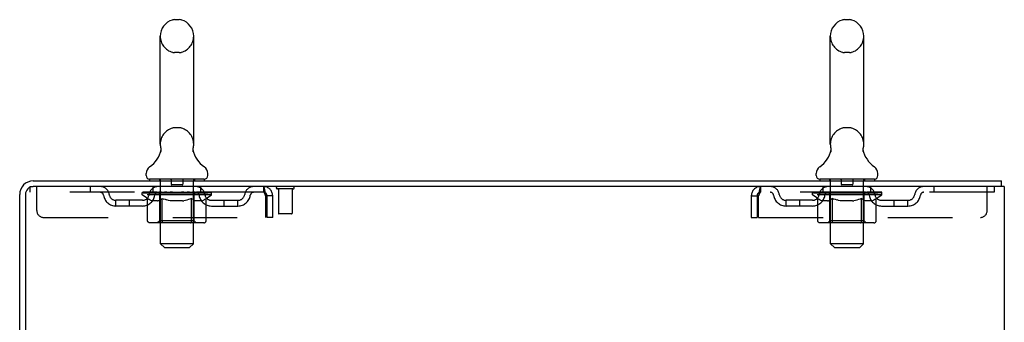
# Model space of a CAD drawing. Header units: inches. Extents: x 0 to 215, y 0 to 139.
# Tile 102 of 103: x 125.66 to 143.66, y 92.42 to 97.95. Entities that reach past the tile are written whole.
import ezdxf

# ---------------------------------------------------------------- set-up
doc = ezdxf.new("R2010")
doc.units = ezdxf.units.IN
doc.header["$LTSCALE"] = 11.804375
doc.header["$MEASUREMENT"] = 0
doc.linetypes.add('HIDDEN', pattern=[0.2, 0.1, -0.1])
doc.layers.get('0').update_dxf_attribs({"linetype": 'CONTINUOUS'})
doc.layers.add('DEFAULT_2', color=8, linetype='HIDDEN')

msp = doc.modelspace()

# ---------------------------------------------------------------- linework, layer by layer
at = {"color": 7, "linetype": 'Continuous'}
for p, q in [((128.575, 97.946), (128.488, 97.946)), ((140.825, 97.946), (140.738, 97.946)), ((128.226, 95.671), (128.226, 97.646)), ((128.838, 95.671), (128.838, 97.646)), ((140.476, 95.671), (140.476, 97.646)), ((141.088, 95.671), (141.088, 97.646)), ((128.826, 95.582), (128.827, 95.587)), ((128.826, 95.577), (128.826, 95.582)), ((128.827, 95.587), (128.828, 95.592)), ((128.829, 95.597), (128.83, 95.601)), ((141.076, 95.582), (141.077, 95.587)), ((141.076, 95.577), (141.076, 95.582)), ((141.077, 95.587), (141.078, 95.592)), ((141.079, 95.597), (141.08, 95.601)), ((128.232, 95.528), (128.23, 95.524)), ((128.826, 95.572), (128.826, 95.577)), ((128.826, 95.567), (128.826, 95.572)), ((128.826, 95.562), (128.826, 95.567)), ((128.826, 95.557), (128.826, 95.562)), ((128.827, 95.552), (128.826, 95.557)), ((128.827, 95.547), (128.827, 95.553)), ((128.828, 95.543), (128.827, 95.547)), ((128.83, 95.534), (128.829, 95.538)), ((140.482, 95.528), (140.48, 95.524)), ((141.076, 95.572), (141.076, 95.577)), ((141.076, 95.567), (141.076, 95.572)), ((141.076, 95.562), (141.076, 95.567)), ((141.076, 95.557), (141.076, 95.562)), ((141.077, 95.552), (141.076, 95.557)), ((141.077, 95.547), (141.077, 95.553)), ((141.078, 95.543), (141.077, 95.548)), ((141.079, 95.538), (141.078, 95.543)), ((141.08, 95.534), (141.079, 95.538)), ((127.969, 95.1), (127.969, 95.139)), ((129.094, 95.1), (129.094, 95.139)), ((140.219, 95.1), (140.219, 95.139)), ((141.344, 95.1), (141.344, 95.139)), ((128.032, 95.031), (128.032, 95.001)), ((129.032, 95.031), (128.032, 95.031)), ((129.032, 95.031), (129.032, 95.001)), ((140.282, 95.031), (140.282, 95.001)), ((141.282, 95.031), (140.282, 95.031)), ((141.282, 95.031), (141.282, 95.001)), ((143.601, 94.897), (143.567, 94.897)), ((143.605, 94.897), (143.605, 95.001))]:
    msp.add_line(p, q, dxfattribs=at)
at = {"color": 3, "linetype": 'Continuous'}
for p, q in [((125.903, 95.001), (143.605, 95.001)), ((143.567, 94.897), (125.903, 94.897)), ((143.657, 94.897), (143.601, 94.897)), ((143.657, 94.897), (143.657, 9.105)), ((125.657, 91.605), (125.657, 94.754)), ((125.761, 94.754), (125.761, 91.594))]:
    msp.add_line(p, q, dxfattribs=at)
at = {"color": 7, "linetype": 'Continuous'}
for points in [[(128.234, 95.601), (128.235, 95.597), (128.236, 95.592), (128.236, 95.587), (128.237, 95.582), (128.237, 95.577), (128.238, 95.572), (128.238, 95.568), (128.237, 95.563), (128.237, 95.558), (128.237, 95.553), (128.236, 95.548), (128.235, 95.543), (128.234, 95.538), (128.233, 95.533), (128.232, 95.528)], [(128.828, 95.592), (128.829, 95.597), (128.83, 95.601)], [(140.484, 95.601), (140.485, 95.597), (140.486, 95.592), (140.486, 95.587), (140.487, 95.582), (140.487, 95.577), (140.488, 95.572), (140.488, 95.568), (140.487, 95.563), (140.487, 95.558), (140.487, 95.553), (140.486, 95.548), (140.485, 95.543), (140.484, 95.538), (140.483, 95.533), (140.482, 95.528)], [(141.078, 95.592), (141.079, 95.597), (141.08, 95.601)], [(128.829, 95.538), (128.828, 95.543), (128.827, 95.548)]]:
    msp.add_lwpolyline(points, dxfattribs=at)
for centre, radius, start, end in [((128.532, 97.646), 0.306, 105.6303, 180), ((128.488, 97.803), 0.144, 90, 105.6303), ((128.575, 97.803), 0.144, 74.3697, 90), ((128.532, 97.646), 0.306, 0, 74.3697), ((140.782, 97.646), 0.306, 105.6303, 180), ((140.738, 97.803), 0.144, 90, 105.6303), ((140.825, 97.803), 0.144, 74.3697, 90), ((140.782, 97.646), 0.306, 0, 74.3697), ((128.532, 95.671), 0.306, 180, 193.2053), ((128.532, 95.671), 0.306, 346.7947, 360), ((140.782, 95.671), 0.306, 180, 193.2053), ((140.782, 95.671), 0.306, 346.7947, 360), ((127.734, 95.688), 0.523, 304.6624, 347.2389), ((129.33, 95.688), 0.523, 192.7611, 235.3376), ((139.984, 95.688), 0.523, 304.6624, 347.2389), ((141.58, 95.688), 0.523, 192.7611, 235.3376), ((128.113, 95.139), 0.144, 124.6624, 180), ((128.95, 95.139), 0.144, 360, 55.3376), ((140.363, 95.139), 0.144, 124.6624, 180), ((141.2, 95.139), 0.144, 360, 55.3376), ((128.038, 95.1), 0.069, 180, 265), ((129.025, 95.1), 0.069, 275, 360), ((140.288, 95.1), 0.069, 180, 265), ((141.275, 95.1), 0.069, 275, 360)]:
    msp.add_arc(centre, radius, start, end, dxfattribs=at)
at = {"color": 3, "linetype": 'Continuous'}
for radius in [0.246, 0.142]:
    msp.add_arc((125.903, 94.754), radius, 90, 180, dxfattribs=at)
at = {"layer": 'DEFAULT_2', "color": 8, "linetype": 'HIDDEN'}
for p, q in [((128.575, 97.346), (128.488, 97.346)), ((140.825, 97.346), (140.738, 97.346)), ((128.575, 95.971), (128.488, 95.971)), ((140.825, 95.971), (140.738, 95.971)), ((125.844, 94.897), (125.844, 94.793)), ((125.844, 94.897), (125.903, 94.897)), ((125.969, 94.459), (125.969, 94.897)), ((126.944, 94.897), (126.944, 94.793)), ((128.094, 94.793), (128.094, 94.897)), ((128.212, 95.031), (128.212, 95.001)), ((128.232, 93.85), (128.232, 95.001)), ((128.427, 95.021), (128.427, 94.941)), ((128.627, 94.931), (128.437, 94.931)), ((128.637, 95.021), (128.637, 94.941)), ((128.832, 93.85), (128.832, 95.001)), ((128.852, 95.031), (128.852, 95.001)), ((128.969, 94.793), (128.969, 94.897)), ((130.115, 94.897), (130.115, 94.793)), ((130.117, 94.896), (130.115, 94.897)), ((139.199, 94.897), (139.199, 94.793)), ((140.344, 94.793), (140.344, 94.897)), ((140.462, 95.031), (140.462, 95.001)), ((140.482, 93.85), (140.482, 95.001)), ((140.677, 95.021), (140.677, 94.941)), ((140.877, 94.931), (140.687, 94.931)), ((140.887, 95.021), (140.887, 94.941)), ((141.082, 93.85), (141.082, 95.001)), ((141.102, 95.031), (141.102, 95.001)), ((141.219, 94.793), (141.219, 94.897)), ((142.369, 94.897), (142.369, 94.793)), ((143.344, 94.459), (143.344, 94.897)), ((143.469, 94.897), (143.469, 94.793)), ((130.115, 94.793), (125.844, 94.793)), ((127.898, 94.746), (127.898, 94.786)), ((127.898, 94.786), (128.205, 94.786)), ((127.995, 94.678), (127.898, 94.746)), ((129.165, 94.746), (127.898, 94.746)), ((127.9, 94.786), (127.9, 94.791)), ((128.02, 94.789), (127.9, 94.791)), ((127.908, 94.786), (127.908, 94.793)), ((127.917, 94.783), (127.917, 94.786)), ((127.917, 94.783), (129.147, 94.783)), ((127.926, 94.783), (127.926, 94.786)), ((127.927, 94.783), (127.927, 94.786)), ((127.937, 94.786), (127.937, 94.793)), ((127.953, 94.783), (127.953, 94.786)), ((127.955, 94.783), (127.955, 94.786)), ((127.983, 94.786), (127.983, 94.793)), ((127.998, 94.783), (127.998, 94.786)), ((128, 94.783), (128, 94.786)), ((128.02, 94.786), (128.02, 94.789)), ((128.047, 94.786), (128.047, 94.793)), ((128.048, 94.783), (128.048, 94.786)), ((128.049, 94.783), (128.049, 94.786)), ((128.052, 94.783), (128.052, 94.786)), ((128.059, 94.783), (128.059, 94.786)), ((128.059, 94.783), (128.059, 94.786)), ((128.062, 94.783), (128.062, 94.786)), ((128.066, 94.783), (128.066, 94.787)), ((128.07, 94.783), (128.07, 94.786)), ((128.084, 94.783), (128.084, 94.786)), ((128.102, 94.783), (128.102, 94.786)), ((128.103, 94.783), (128.103, 94.789)), ((128.123, 94.783), (128.123, 94.786)), ((128.123, 94.783), (128.123, 94.786)), ((128.125, 94.786), (128.125, 94.793)), ((128.134, 94.783), (128.134, 94.786)), ((128.138, 94.783), (128.138, 94.786)), ((128.148, 94.783), (128.148, 94.786)), ((128.159, 94.783), (128.159, 94.79)), ((128.175, 94.783), (128.175, 94.786)), ((128.178, 94.783), (128.178, 94.786)), ((128.205, 94.783), (128.205, 94.786)), ((128.272, 94.786), (128.21, 94.786)), ((128.215, 94.786), (128.215, 94.793)), ((128.219, 94.274), (128.219, 94.743)), ((128.222, 94.783), (128.222, 94.786)), ((128.227, 94.783), (128.227, 94.786)), ((128.233, 94.783), (128.233, 94.791)), ((128.237, 94.783), (128.237, 94.786)), ((128.248, 94.783), (128.248, 94.786)), ((128.272, 94.783), (128.272, 94.786)), ((128.347, 94.786), (128.288, 94.786)), ((128.308, 94.783), (128.308, 94.786)), ((128.315, 94.786), (128.315, 94.793)), ((128.319, 94.783), (128.319, 94.786)), ((128.321, 94.783), (128.321, 94.792)), ((128.324, 94.783), (128.324, 94.786)), ((128.331, 94.783), (128.331, 94.786)), ((128.347, 94.783), (128.347, 94.786)), ((128.427, 94.786), (128.373, 94.786)), ((128.386, 94.783), (128.386, 94.786)), ((128.417, 94.786), (128.532, 94.793)), ((128.422, 94.786), (128.422, 94.793)), ((128.422, 94.786), (128.422, 94.793)), ((128.422, 94.793), (128.422, 94.793)), ((128.422, 94.783), (128.422, 94.786)), ((128.426, 94.783), (128.426, 94.786)), ((128.427, 94.783), (128.427, 94.786)), ((128.428, 94.783), (128.428, 94.786)), ((128.511, 94.786), (128.463, 94.786)), ((128.468, 94.783), (128.468, 94.786)), ((128.511, 94.783), (128.511, 94.786)), ((128.529, 94.786), (128.529, 94.786)), ((128.529, 94.783), (128.529, 94.786)), ((128.529, 94.783), (128.529, 94.786)), ((128.532, 94.786), (128.532, 94.793)), ((128.532, 94.793), (128.646, 94.786)), ((128.534, 94.783), (128.534, 94.786)), ((128.534, 94.783), (128.534, 94.786)), ((128.534, 94.786), (128.534, 94.786)), ((128.553, 94.783), (128.553, 94.786)), ((128.553, 94.786), (128.601, 94.786)), ((128.595, 94.783), (128.595, 94.786)), ((128.636, 94.783), (128.636, 94.786)), ((128.636, 94.783), (128.636, 94.786)), ((128.636, 94.786), (128.691, 94.786)), ((128.637, 94.783), (128.637, 94.786)), ((128.641, 94.786), (128.641, 94.793)), ((128.641, 94.793), (128.642, 94.793)), ((128.641, 94.783), (128.641, 94.786)), ((128.642, 94.786), (128.642, 94.793)), ((128.678, 94.783), (128.678, 94.786)), ((128.717, 94.783), (128.717, 94.786)), ((128.717, 94.786), (128.776, 94.786)), ((128.732, 94.783), (128.732, 94.786)), ((128.74, 94.783), (128.74, 94.786)), ((128.742, 94.783), (128.742, 94.792)), ((128.745, 94.783), (128.745, 94.786)), ((128.748, 94.786), (128.748, 94.793)), ((128.756, 94.783), (128.756, 94.786)), ((128.792, 94.783), (128.792, 94.786)), ((128.792, 94.786), (128.854, 94.786)), ((128.816, 94.783), (128.816, 94.786)), ((128.827, 94.783), (128.827, 94.786)), ((128.831, 94.783), (128.831, 94.791)), ((128.837, 94.783), (128.837, 94.786)), ((128.842, 94.783), (128.842, 94.786)), ((128.844, 94.274), (128.844, 94.743)), ((128.848, 94.786), (128.848, 94.793)), ((128.859, 94.783), (128.859, 94.786)), ((128.859, 94.786), (129.06, 94.786)), ((128.886, 94.783), (128.886, 94.786)), ((128.889, 94.783), (128.889, 94.786)), ((128.904, 94.783), (128.904, 94.79)), ((128.916, 94.783), (128.916, 94.786)), ((128.925, 94.783), (128.925, 94.786)), ((128.929, 94.783), (128.929, 94.786)), ((128.939, 94.786), (128.939, 94.793)), ((128.94, 94.783), (128.94, 94.786)), ((128.94, 94.783), (128.94, 94.786)), ((128.961, 94.783), (128.961, 94.789)), ((128.961, 94.783), (128.961, 94.786)), ((128.979, 94.783), (128.979, 94.786)), ((128.993, 94.783), (128.993, 94.786)), ((128.998, 94.783), (128.998, 94.787)), ((129.001, 94.783), (129.001, 94.786)), ((129.005, 94.783), (129.005, 94.786)), ((129.005, 94.783), (129.005, 94.786)), ((129.012, 94.783), (129.012, 94.786)), ((129.015, 94.783), (129.015, 94.786)), ((129.015, 94.783), (129.015, 94.786)), ((129.017, 94.786), (129.017, 94.793)), ((129.063, 94.783), (129.063, 94.786)), ((129.066, 94.783), (129.066, 94.786)), ((129.066, 94.677), (129.165, 94.746)), ((129.08, 94.786), (129.08, 94.793)), ((129.109, 94.783), (129.109, 94.786)), ((129.111, 94.783), (129.111, 94.786)), ((129.127, 94.786), (129.127, 94.793)), ((129.137, 94.783), (129.137, 94.786)), ((129.138, 94.783), (129.138, 94.786)), ((129.147, 94.783), (129.147, 94.786)), ((129.155, 94.786), (129.155, 94.793)), ((129.165, 94.746), (129.165, 94.793)), ((130.148, 94.73), (130.148, 94.334)), ((130.178, 94.334), (130.178, 94.73)), ((130.282, 94.73), (130.178, 94.73)), ((130.282, 94.334), (130.282, 94.73)), ((130.653, 94.854), (130.369, 94.854)), ((130.387, 94.854), (130.387, 94.407)), ((130.635, 94.854), (130.635, 94.407)), ((139.032, 94.73), (139.032, 94.334)), ((139.032, 94.73), (139.136, 94.73)), ((139.136, 94.73), (139.136, 94.334)), ((139.166, 94.334), (139.166, 94.73)), ((143.469, 94.793), (139.199, 94.793)), ((140.148, 94.746), (140.148, 94.786)), ((140.148, 94.786), (140.455, 94.786)), ((140.245, 94.678), (140.148, 94.746)), ((141.415, 94.746), (140.148, 94.746)), ((140.15, 94.786), (140.15, 94.791)), ((140.27, 94.789), (140.15, 94.791)), ((140.158, 94.786), (140.158, 94.793)), ((140.167, 94.783), (140.167, 94.786)), ((140.167, 94.783), (141.397, 94.783)), ((140.176, 94.783), (140.176, 94.786)), ((140.177, 94.783), (140.177, 94.786)), ((140.187, 94.786), (140.187, 94.793)), ((140.203, 94.783), (140.203, 94.786)), ((140.205, 94.783), (140.205, 94.786)), ((140.233, 94.786), (140.233, 94.793)), ((140.248, 94.783), (140.248, 94.786)), ((140.25, 94.783), (140.25, 94.786)), ((140.27, 94.786), (140.27, 94.789)), ((140.297, 94.786), (140.297, 94.793)), ((140.298, 94.783), (140.298, 94.786)), ((140.299, 94.783), (140.299, 94.786)), ((140.302, 94.783), (140.302, 94.786)), ((140.309, 94.783), (140.309, 94.786)), ((140.309, 94.783), (140.309, 94.786)), ((140.312, 94.783), (140.312, 94.786)), ((140.316, 94.783), (140.316, 94.787)), ((140.32, 94.783), (140.32, 94.786)), ((140.334, 94.783), (140.334, 94.786)), ((140.352, 94.783), (140.352, 94.786)), ((140.353, 94.783), (140.353, 94.789)), ((140.373, 94.783), (140.373, 94.786)), ((140.373, 94.783), (140.373, 94.786)), ((140.375, 94.786), (140.375, 94.793)), ((140.384, 94.783), (140.384, 94.786)), ((140.388, 94.783), (140.388, 94.786)), ((140.398, 94.783), (140.398, 94.786)), ((140.409, 94.783), (140.409, 94.79)), ((140.425, 94.783), (140.425, 94.786)), ((140.428, 94.783), (140.428, 94.786)), ((140.455, 94.783), (140.455, 94.786)), ((140.522, 94.786), (140.46, 94.786)), ((140.465, 94.786), (140.465, 94.793)), ((140.469, 94.274), (140.469, 94.743)), ((140.472, 94.783), (140.472, 94.786)), ((140.477, 94.783), (140.477, 94.786)), ((140.483, 94.783), (140.483, 94.791)), ((140.487, 94.783), (140.487, 94.786)), ((140.498, 94.783), (140.498, 94.786)), ((140.522, 94.783), (140.522, 94.786)), ((140.597, 94.786), (140.538, 94.786)), ((140.558, 94.783), (140.558, 94.786)), ((140.565, 94.786), (140.565, 94.793)), ((140.569, 94.783), (140.569, 94.786)), ((140.571, 94.783), (140.571, 94.792)), ((140.574, 94.783), (140.574, 94.786)), ((140.581, 94.783), (140.581, 94.786)), ((140.597, 94.783), (140.597, 94.786)), ((140.677, 94.786), (140.623, 94.786)), ((140.636, 94.783), (140.636, 94.786)), ((140.667, 94.786), (140.782, 94.793)), ((140.672, 94.786), (140.672, 94.793)), ((140.672, 94.786), (140.672, 94.793)), ((140.672, 94.793), (140.672, 94.793)), ((140.672, 94.783), (140.672, 94.786)), ((140.676, 94.783), (140.676, 94.786)), ((140.677, 94.783), (140.677, 94.786)), ((140.678, 94.783), (140.678, 94.786)), ((140.761, 94.786), (140.713, 94.786)), ((140.718, 94.783), (140.718, 94.786)), ((140.761, 94.783), (140.761, 94.786)), ((140.779, 94.786), (140.779, 94.786)), ((140.779, 94.783), (140.779, 94.786)), ((140.779, 94.783), (140.779, 94.786)), ((140.782, 94.786), (140.782, 94.793)), ((140.782, 94.793), (140.896, 94.786)), ((140.784, 94.783), (140.784, 94.786)), ((140.784, 94.783), (140.784, 94.786)), ((140.784, 94.786), (140.784, 94.786)), ((140.803, 94.783), (140.803, 94.786)), ((140.803, 94.786), (140.851, 94.786)), ((140.845, 94.783), (140.845, 94.786)), ((140.886, 94.783), (140.886, 94.786)), ((140.886, 94.783), (140.886, 94.786)), ((140.886, 94.786), (140.941, 94.786)), ((140.887, 94.783), (140.887, 94.786)), ((140.891, 94.786), (140.891, 94.793)), ((140.891, 94.793), (140.892, 94.793)), ((140.891, 94.783), (140.891, 94.786)), ((140.892, 94.786), (140.892, 94.793)), ((140.928, 94.783), (140.928, 94.786)), ((140.967, 94.783), (140.967, 94.786)), ((140.967, 94.786), (141.026, 94.786)), ((140.982, 94.783), (140.982, 94.786)), ((140.99, 94.783), (140.99, 94.786)), ((140.992, 94.783), (140.992, 94.792)), ((140.995, 94.783), (140.995, 94.786)), ((140.998, 94.786), (140.998, 94.793)), ((141.006, 94.783), (141.006, 94.786)), ((141.042, 94.783), (141.042, 94.786)), ((141.042, 94.786), (141.104, 94.786)), ((141.066, 94.783), (141.066, 94.786)), ((141.077, 94.783), (141.077, 94.786)), ((141.081, 94.783), (141.081, 94.791)), ((141.087, 94.783), (141.087, 94.786)), ((141.092, 94.783), (141.092, 94.786)), ((141.094, 94.274), (141.094, 94.743)), ((141.098, 94.786), (141.098, 94.793)), ((141.109, 94.783), (141.109, 94.786)), ((141.109, 94.786), (141.31, 94.786)), ((141.136, 94.783), (141.136, 94.786)), ((141.139, 94.783), (141.139, 94.786)), ((141.154, 94.783), (141.154, 94.79)), ((141.166, 94.783), (141.166, 94.786)), ((141.175, 94.783), (141.175, 94.786)), ((141.179, 94.783), (141.179, 94.786)), ((141.189, 94.786), (141.189, 94.793)), ((141.19, 94.783), (141.19, 94.786)), ((141.19, 94.783), (141.19, 94.786)), ((141.211, 94.783), (141.211, 94.789)), ((141.211, 94.783), (141.211, 94.786)), ((141.229, 94.783), (141.229, 94.786)), ((141.243, 94.783), (141.243, 94.786)), ((141.248, 94.783), (141.248, 94.787)), ((141.251, 94.783), (141.251, 94.786)), ((141.255, 94.783), (141.255, 94.786)), ((141.255, 94.783), (141.255, 94.786)), ((141.262, 94.783), (141.262, 94.786)), ((141.265, 94.783), (141.265, 94.786)), ((141.265, 94.783), (141.265, 94.786)), ((141.267, 94.786), (141.267, 94.793)), ((141.313, 94.783), (141.313, 94.786)), ((141.316, 94.783), (141.316, 94.786)), ((141.316, 94.677), (141.415, 94.746)), ((141.33, 94.786), (141.33, 94.793)), ((141.359, 94.783), (141.359, 94.786)), ((141.361, 94.783), (141.361, 94.786)), ((141.377, 94.786), (141.377, 94.793)), ((141.387, 94.783), (141.387, 94.786)), ((141.388, 94.783), (141.388, 94.786)), ((141.397, 94.783), (141.397, 94.786)), ((141.405, 94.786), (141.405, 94.793)), ((141.415, 94.746), (141.415, 94.793)), ((127.417, 94.542), (127.417, 94.646)), ((127.9, 94.646), (127.417, 94.646)), ((127.9, 94.542), (127.417, 94.542)), ((127.667, 94.542), (127.667, 94.646)), ((127.995, 94.272), (127.995, 94.678)), ((127.995, 94.678), (128.01, 94.668)), ((128.025, 94.659), (128.01, 94.668)), ((128.04, 94.651), (128.025, 94.659)), ((128.054, 94.645), (128.039, 94.652)), ((128.068, 94.639), (128.054, 94.645)), ((128.082, 94.635), (128.068, 94.639)), ((128.176, 94.635), (128.082, 94.635)), ((128.176, 94.635), (128.191, 94.639)), ((128.205, 94.645), (128.19, 94.639)), ((128.219, 94.651), (128.205, 94.645)), ((128.234, 94.659), (128.219, 94.651)), ((128.248, 94.668), (128.233, 94.659)), ((128.263, 94.678), (128.248, 94.668)), ((128.263, 94.272), (128.263, 94.678)), ((128.263, 94.678), (128.292, 94.668)), ((128.321, 94.659), (128.292, 94.668)), ((128.349, 94.651), (128.32, 94.659)), ((128.377, 94.645), (128.349, 94.652)), ((128.405, 94.639), (128.377, 94.645)), ((128.433, 94.635), (128.405, 94.639)), ((128.631, 94.635), (128.433, 94.635)), ((128.631, 94.635), (128.658, 94.639)), ((128.686, 94.645), (128.658, 94.639)), ((128.714, 94.651), (128.686, 94.645)), ((128.741, 94.659), (128.713, 94.651)), ((128.77, 94.667), (128.741, 94.659)), ((128.798, 94.677), (128.769, 94.667)), ((128.798, 94.272), (128.798, 94.677)), ((128.798, 94.677), (128.812, 94.667)), ((128.826, 94.659), (128.812, 94.668)), ((128.84, 94.651), (128.826, 94.659)), ((128.853, 94.645), (128.84, 94.651)), ((128.867, 94.639), (128.853, 94.645)), ((128.88, 94.635), (128.867, 94.639)), ((128.984, 94.635), (128.88, 94.635)), ((128.984, 94.635), (128.998, 94.639)), ((129.011, 94.645), (128.997, 94.639)), ((129.024, 94.651), (129.011, 94.645)), ((129.038, 94.659), (129.024, 94.651)), ((129.052, 94.667), (129.038, 94.659)), ((129.066, 94.677), (129.052, 94.667)), ((129.066, 94.272), (129.066, 94.677)), ((129.163, 94.646), (129.646, 94.646)), ((129.163, 94.542), (129.646, 94.542)), ((129.396, 94.542), (129.396, 94.646)), ((129.646, 94.542), (129.646, 94.646)), ((139.667, 94.542), (139.667, 94.646)), ((140.15, 94.646), (139.667, 94.646)), ((140.15, 94.542), (139.667, 94.542)), ((139.917, 94.542), (139.917, 94.646)), ((140.245, 94.272), (140.245, 94.678)), ((140.245, 94.678), (140.26, 94.668)), ((140.275, 94.659), (140.26, 94.668)), ((140.29, 94.651), (140.275, 94.659)), ((140.304, 94.645), (140.289, 94.652)), ((140.318, 94.639), (140.304, 94.645)), ((140.332, 94.635), (140.318, 94.639)), ((140.426, 94.635), (140.332, 94.635)), ((140.426, 94.635), (140.441, 94.639)), ((140.455, 94.645), (140.44, 94.639)), ((140.469, 94.651), (140.455, 94.645)), ((140.484, 94.659), (140.469, 94.651)), ((140.498, 94.668), (140.483, 94.659)), ((140.513, 94.678), (140.498, 94.668)), ((140.513, 94.272), (140.513, 94.678)), ((140.513, 94.678), (140.542, 94.668)), ((140.571, 94.659), (140.542, 94.668)), ((140.599, 94.651), (140.57, 94.659)), ((140.627, 94.645), (140.599, 94.652)), ((140.655, 94.639), (140.627, 94.645)), ((140.683, 94.635), (140.655, 94.639)), ((140.881, 94.635), (140.683, 94.635)), ((140.881, 94.635), (140.908, 94.639)), ((140.936, 94.645), (140.908, 94.639)), ((140.964, 94.651), (140.936, 94.645)), ((140.991, 94.659), (140.963, 94.651)), ((141.02, 94.667), (140.991, 94.659)), ((141.048, 94.677), (141.019, 94.667)), ((141.048, 94.272), (141.048, 94.677)), ((141.048, 94.677), (141.062, 94.667)), ((141.076, 94.659), (141.062, 94.668)), ((141.09, 94.651), (141.076, 94.659)), ((141.103, 94.645), (141.09, 94.651)), ((141.117, 94.639), (141.103, 94.645)), ((141.13, 94.635), (141.117, 94.639)), ((141.234, 94.635), (141.13, 94.635)), ((141.234, 94.635), (141.248, 94.639)), ((141.261, 94.645), (141.247, 94.639)), ((141.274, 94.651), (141.261, 94.645)), ((141.288, 94.659), (141.274, 94.651)), ((141.302, 94.667), (141.288, 94.659)), ((141.316, 94.677), (141.302, 94.667)), ((141.316, 94.272), (141.316, 94.677)), ((141.413, 94.646), (141.896, 94.646)), ((141.413, 94.542), (141.896, 94.542)), ((141.646, 94.542), (141.646, 94.646)), ((141.896, 94.542), (141.896, 94.646)), ((126.094, 94.334), (130.148, 94.334)), ((130.282, 94.334), (130.178, 94.334)), ((130.625, 94.397), (130.397, 94.397)), ((139.032, 94.334), (139.136, 94.334)), ((139.166, 94.334), (143.219, 94.334)), ((129.023, 94.235), (128.038, 94.235)), ((128.219, 94.274), (128.179, 94.235)), ((128.844, 94.274), (128.219, 94.274)), ((128.777, 94.235), (128.779, 94.235)), ((128.784, 94.237), (128.787, 94.239)), ((128.787, 94.239), (128.789, 94.241)), ((128.844, 94.274), (128.884, 94.235)), ((141.273, 94.235), (140.288, 94.235)), ((140.469, 94.274), (140.429, 94.235)), ((141.094, 94.274), (140.469, 94.274)), ((141.027, 94.235), (141.029, 94.235)), ((141.034, 94.237), (141.037, 94.239)), ((141.037, 94.239), (141.039, 94.241)), ((141.094, 94.274), (141.134, 94.235)), ((128.301, 93.781), (128.232, 93.85)), ((128.832, 93.85), (128.232, 93.85)), ((128.301, 93.781), (128.763, 93.781)), ((128.763, 93.781), (128.832, 93.85)), ((140.551, 93.781), (140.482, 93.85)), ((141.082, 93.85), (140.482, 93.85)), ((140.551, 93.781), (141.013, 93.781)), ((141.013, 93.781), (141.082, 93.85))]:
    msp.add_line(p, q, dxfattribs=at)
for points in [[(130.117, 94.896), (130.119, 94.893), (130.122, 94.887), (130.124, 94.88), (130.127, 94.871), (130.129, 94.86), (130.131, 94.848), (130.134, 94.834), (130.136, 94.819), (130.138, 94.802), (130.141, 94.785), (130.143, 94.767), (130.145, 94.749), (130.148, 94.73)], [(139.199, 94.897), (139.196, 94.896), (139.194, 94.893), (139.192, 94.887), (139.189, 94.88), (139.187, 94.871), (139.185, 94.86), (139.182, 94.848), (139.18, 94.834), (139.178, 94.819), (139.175, 94.802), (139.173, 94.785), (139.17, 94.767), (139.168, 94.749), (139.166, 94.73)], [(130.122, 94.789), (130.119, 94.791), (130.117, 94.792), (130.115, 94.793)], [(130.122, 94.789), (130.124, 94.787), (130.127, 94.783), (130.129, 94.779), (130.131, 94.774), (130.134, 94.769), (130.136, 94.763), (130.138, 94.757), (130.141, 94.751), (130.143, 94.744), (130.145, 94.737), (130.148, 94.73)], [(139.199, 94.793), (139.196, 94.792), (139.194, 94.791), (139.192, 94.789), (139.189, 94.787), (139.187, 94.783), (139.185, 94.779), (139.182, 94.774), (139.18, 94.769), (139.178, 94.763), (139.175, 94.757), (139.173, 94.751), (139.17, 94.744), (139.168, 94.737), (139.166, 94.73)], [(128.038, 94.235), (128.033, 94.235), (128.028, 94.236), (128.023, 94.237), (128.018, 94.239), (128.013, 94.241), (128.009, 94.244), (128.005, 94.248), (128.002, 94.252), (127.999, 94.256), (127.997, 94.261), (127.996, 94.266), (127.995, 94.272)], [(128.284, 94.235), (128.282, 94.235), (128.279, 94.236), (128.277, 94.237), (128.274, 94.239), (128.272, 94.241), (128.27, 94.244), (128.268, 94.248), (128.266, 94.252), (128.265, 94.256), (128.264, 94.261), (128.263, 94.266), (128.263, 94.272)], [(128.779, 94.235), (128.782, 94.236), (128.784, 94.237)], [(128.789, 94.241), (128.791, 94.244), (128.793, 94.248), (128.795, 94.252), (128.796, 94.256)], [(128.791, 94.244), (128.793, 94.248), (128.795, 94.252)], [(128.796, 94.256), (128.797, 94.261), (128.798, 94.266), (128.798, 94.272)], [(128.797, 94.261), (128.798, 94.266), (128.798, 94.272)], [(129.023, 94.235), (129.028, 94.235), (129.033, 94.236), (129.038, 94.237), (129.043, 94.239), (129.048, 94.241), (129.052, 94.244), (129.056, 94.248), (129.059, 94.252), (129.062, 94.256), (129.064, 94.261), (129.065, 94.266), (129.066, 94.272)], [(140.288, 94.235), (140.283, 94.235), (140.278, 94.236), (140.273, 94.237), (140.268, 94.239), (140.263, 94.241), (140.259, 94.244), (140.255, 94.248), (140.252, 94.252), (140.249, 94.256), (140.247, 94.261), (140.246, 94.266), (140.245, 94.272)], [(140.534, 94.235), (140.532, 94.235), (140.529, 94.236), (140.527, 94.237), (140.524, 94.239), (140.522, 94.241), (140.52, 94.244), (140.518, 94.248), (140.516, 94.252), (140.515, 94.256), (140.514, 94.261), (140.513, 94.266), (140.513, 94.272)], [(141.029, 94.235), (141.032, 94.236), (141.034, 94.237)], [(141.039, 94.241), (141.041, 94.244), (141.043, 94.248), (141.045, 94.252), (141.046, 94.256)], [(141.041, 94.244), (141.043, 94.248), (141.045, 94.252)], [(141.046, 94.256), (141.047, 94.261), (141.048, 94.266), (141.048, 94.272)], [(141.047, 94.261), (141.048, 94.266), (141.048, 94.272)], [(141.273, 94.235), (141.278, 94.235), (141.283, 94.236), (141.288, 94.237), (141.293, 94.239), (141.298, 94.241), (141.302, 94.244), (141.306, 94.248), (141.309, 94.252), (141.312, 94.256), (141.314, 94.261), (141.315, 94.266), (141.316, 94.272)]]:
    msp.add_lwpolyline(points, dxfattribs=at)
for centre, radius, start, end in [((128.532, 97.646), 0.306, 180, 254.3697), ((128.532, 97.646), 0.306, 285.6303, 360), ((140.782, 97.646), 0.306, 180, 254.3697), ((140.782, 97.646), 0.306, 285.6303, 360), ((128.488, 97.49), 0.144, 254.3697, 270), ((128.575, 97.49), 0.144, 270, 285.6303), ((140.738, 97.49), 0.144, 254.3697, 270), ((140.825, 97.49), 0.144, 270, 285.6303), ((128.532, 95.671), 0.306, 105.6303, 180), ((128.488, 95.828), 0.144, 90, 105.6303), ((128.575, 95.828), 0.144, 74.3697, 90), ((128.532, 95.671), 0.306, 0, 74.3697), ((140.782, 95.671), 0.306, 105.6303, 180), ((140.738, 95.828), 0.144, 90, 105.6303), ((140.825, 95.828), 0.144, 74.3697, 90), ((140.782, 95.671), 0.306, 0, 74.3697), ((127.128, 94.73), 0.167, 8.0716, 90), ((128.189, 94.73), 0.167, 90, 171.9284), ((128.038, 95.1), 0.069, 265, 270), ((128.202, 95.001), 0.03, 0, 90), ((128.417, 95.021), 0.01, 0, 90), ((128.437, 94.941), 0.01, 180, 270), ((128.627, 94.941), 0.01, 270, 360), ((128.647, 95.021), 0.01, 90, 180), ((128.862, 95.001), 0.03, 90, 180), ((128.874, 94.73), 0.167, 8.0716, 90), ((129.025, 95.1), 0.069, 270, 275), ((129.935, 94.73), 0.167, 90, 171.9284), ((130.115, 94.73), 0.167, 0, 90), ((130.369, 94.875), 0.0215, 90, 270), ((130.653, 94.875), 0.0215, 270, 90), ((139.199, 94.73), 0.167, 90, 180), ((139.378, 94.73), 0.167, 8.0716, 90), ((140.439, 94.73), 0.167, 90, 171.9284), ((140.288, 95.1), 0.069, 265, 270), ((140.452, 95.001), 0.03, 0, 90), ((140.667, 95.021), 0.01, 0, 90), ((140.687, 94.941), 0.01, 180, 270), ((140.877, 94.941), 0.01, 270, 360), ((140.897, 95.021), 0.01, 90, 180), ((141.112, 95.001), 0.03, 90, 180), ((141.124, 94.73), 0.167, 8.0716, 90), ((141.275, 95.1), 0.069, 270, 275), ((142.185, 94.73), 0.167, 90, 171.9284), ((127.128, 94.73), 0.0625, 7.9863, 90), ((127.417, 94.771), 0.229, 187.9863, 270), ((127.417, 94.771), 0.125, 188.0716, 270), ((127.9, 94.771), 0.125, 270, 351.9284), ((127.9, 94.771), 0.229, 270, 352.0137), ((128.189, 94.73), 0.0625, 90, 172.0137), ((128.179, 94.743), 0.0398, 0, 90), ((128.884, 94.743), 0.0398, 90, 180), ((128.875, 94.73), 0.0625, 7.9863, 90), ((129.163, 94.771), 0.229, 187.9863, 270), ((129.163, 94.771), 0.125, 188.0716, 270), ((129.646, 94.771), 0.125, 270, 351.9284), ((129.646, 94.771), 0.229, 270, 352.0137), ((129.935, 94.73), 0.0625, 90, 172.0137), ((130.115, 94.73), 0.063, 0, 90), ((139.199, 94.73), 0.063, 90, 180), ((139.378, 94.73), 0.0625, 7.9863, 90), ((139.667, 94.771), 0.229, 187.9863, 270), ((139.667, 94.771), 0.125, 188.0716, 270), ((140.15, 94.771), 0.125, 270, 351.9284), ((140.15, 94.771), 0.229, 270, 352.0137), ((140.439, 94.73), 0.0625, 90, 172.0137), ((140.429, 94.743), 0.0398, 0, 90), ((141.134, 94.743), 0.0398, 90, 180), ((141.125, 94.73), 0.0625, 7.9863, 90), ((141.413, 94.771), 0.229, 187.9863, 270), ((141.413, 94.771), 0.125, 188.0716, 270), ((141.896, 94.771), 0.125, 270, 351.9284), ((141.896, 94.771), 0.229, 270, 352.0137), ((142.185, 94.73), 0.0625, 90, 172.0137), ((126.094, 94.459), 0.125, 180, 270), ((130.397, 94.407), 0.01, 180, 270), ((130.625, 94.407), 0.01, 270, 360), ((143.219, 94.459), 0.125, 270, 360)]:
    msp.add_arc(centre, radius, start, end, dxfattribs=at)
for centre, major_axis, ratio, start_param, end_param in [((128.532, 94.793), (0.633, 0.007), 0.05963, 9.249616, 9.431313), ((128.532, 94.793), (0.633, 0), 0.060556, -3.083241, -2.96706), ((127.854, 94.781), (0.198, 0.002), 0.05963, 0.25549, 1.295341), ((128.532, 94.793), (0.633, 0.013), 0.05688, 2.791345, 2.965878), ((127.923, 94.781), (0.198, -0.002), 0.05963, 0.605815, 1.645666), ((128.532, 94.793), (0.633, -0.007), 0.05963, -2.96643, -2.791898), ((127.854, 94.774), (0.198, 0.004), 0.05688, 1.20151, 1.294789), ((127.923, 94.774), (0.198, 0), 0.060556, 1.551758, 1.645036), ((127.924, 94.777), (0.164, 0.002), 0.05963, 1.065228, 1.614276), ((127.879, 94.774), (0.198, 0.002), 0.05963, 1.170259, 1.376596), ((127.904, 94.777), (0.164, 0.003), 0.05688, 0.890143, 1.43919), ((127.962, 94.777), (0.164, 0), 0.060556, 1.240391, 1.789438), ((127.851, 94.781), (0.198, 0.004), 0.05688, 0.080405, 1.120256), ((128.532, 94.793), (0.633, 0.019), 0.052395, 2.616403, 2.790936), ((127.985, 94.781), (0.198, -0.004), 0.05688, 0.7809, 1.820751), ((128.532, 94.793), (0.633, -0.013), 0.05688, -2.791345, -2.616812), ((127.851, 94.774), (0.198, 0.006), 0.052395, 1.026568, 1.119847), ((127.985, 94.774), (0.198, -0.002), 0.05963, 1.72692, 1.820198), ((127.904, 94.777), (0.164, 0.005), 0.052395, 0.715201, 1.264248), ((128.018, 94.777), (0.164, -0.002), 0.05963, 1.415553, 1.9646), ((128.532, 94.793), (0.633, 0.025), 0.046319, 2.441654, 2.616187), ((128.065, 94.781), (0.198, -0.006), 0.052395, 0.955842, 1.995693), ((127.868, 94.781), (0.198, 0.006), 0.052395, -0.094537, 0.945314), ((128.532, 94.793), (0.633, -0.019), 0.052395, -2.616403, -2.44187), ((127.868, 94.774), (0.198, 0.008), 0.046319, 0.851819, 0.945098), ((128.065, 94.774), (0.198, -0.004), 0.05688, 1.902006, 1.995284), ((127.922, 94.777), (0.164, 0.006), 0.046319, 0.540452, 1.089499), ((128.089, 94.777), (0.164, -0.003), 0.05688, 1.590638, 2.139686), ((127.879, 94.781), (0.198, 0), 0.060556, 0.430652, 0.777569), ((128.532, 94.793), (0.633, 0.029), 0.038841, 2.267123, 2.441656), ((128.158, 94.781), (0.198, -0.008), 0.046319, 1.130591, 2.170442), ((128.532, 94.793), (0.633, -0.025), 0.046319, -2.441654, -2.267121), ((127.905, 94.781), (0.198, 0.008), 0.046319, -0.269286, 0.770565), ((127.905, 94.774), (0.198, 0.009), 0.038841, 0.677289, 0.770567), ((128.158, 94.774), (0.198, -0.006), 0.052395, 2.076947, 2.170226), ((127.959, 94.777), (0.164, 0.008), 0.038841, 0.365921, 0.914969), ((128.173, 94.777), (0.164, -0.005), 0.052395, 1.76558, 2.314627), ((128.532, 94.793), (0.633, 0.033), 0.030195, 2.09281, 2.267343), ((128.263, 94.781), (0.198, -0.009), 0.038841, 1.305122, 2.344973), ((128.532, 94.793), (0.633, -0.029), 0.038841, -2.267123, -2.092591), ((127.961, 94.781), (0.198, 0.009), 0.038841, -0.443817, 0.596034), ((127.961, 94.774), (0.198, 0.01), 0.030195, 0.502975, 0.596254), ((128.263, 94.774), (0.198, -0.008), 0.046319, 2.251696, 2.344975), ((128.013, 94.777), (0.164, 0.009), 0.030195, 0.191608, 0.740655), ((128.269, 94.777), (0.164, -0.006), 0.046319, 1.940329, 2.489376), ((128.034, 94.781), (0.198, 0.01), 0.030195, -0.61813, 0.421721), ((128.532, 94.793), (0.633, 0.036), 0.020645, 1.918687, 2.09322), ((128.376, 94.781), (0.198, -0.01), 0.030195, 1.479435, 2.519286), ((128.532, 94.793), (0.633, -0.033), 0.030195, -2.09281, -1.918277), ((128.034, 94.774), (0.198, 0.011), 0.020645, 0.328852, 0.422131), ((128.376, 94.774), (0.198, -0.009), 0.038841, 2.426227, 2.519505), ((128.083, 94.777), (0.164, 0.009), 0.020645, 0.017485, 0.566532), ((128.372, 94.777), (0.164, -0.008), 0.038841, 2.11486, 2.663907), ((128.123, 94.781), (0.198, 0.011), 0.020645, -0.792253, 0.247598), ((128.532, 94.793), (0.633, 0.038), 0.010478, 1.744704, 1.919237), ((128.494, 94.781), (0.198, -0.011), 0.020645, 1.653558, 2.693409), ((128.532, 94.793), (0.633, -0.036), 0.020645, -1.918687, -1.744154), ((128.123, 94.774), (0.198, 0.012), 0.010478, 0.154869, 0.248148), ((128.494, 94.774), (0.198, -0.01), 0.030195, 2.60054, 2.693819), ((128.167, 94.777), (0.164, 0.01), 0.010478, 6.126688, 6.675735), ((128.481, 94.777), (0.164, -0.009), 0.030195, 2.289173, 2.83822), ((128.224, 94.781), (0.198, 0.012), 0.010478, -0.966236, -0.000846), ((128.612, 94.781), (0.198, -0.012), 0.010478, 1.827541, 2.867392), ((128.532, 94.793), (0.633, -0.038), 0.010478, -1.744704, -1.570171), ((128.612, 94.774), (0.198, -0.011), 0.020645, 2.774664, 2.867942), ((128.59, 94.777), (0.164, -0.009), 0.020645, 2.463296, 3.012344), ((128.451, 94.781), (0.198, 0.012), 0.010478, 0.274201, 1.314052), ((128.365, 94.777), (0.164, 0.01), 0.010478, -0.000483, 0.504314), ((128.335, 94.774), (0.198, 0.012), 0.010478, 0.099668, 0.192946), ((128.532, 94.793), (0.633, 0.038), 0.010478, -1.571421, -1.396888), ((128.729, 94.774), (0.198, -0.012), 0.010478, 2.948646, 3.041925), ((128.699, 94.777), (0.164, -0.01), 0.010478, 2.637279, 3.142076), ((128.57, 94.781), (0.198, 0.011), 0.020645, 0.448184, 1.488034), ((128.473, 94.777), (0.164, 0.009), 0.020645, 0.129249, 0.678296), ((128.451, 94.774), (0.198, 0.011), 0.020645, 0.273651, 0.366929), ((128.839, 94.781), (0.198, -0.012), 0.010478, -3.140747, -2.175357), ((128.532, 94.793), (0.633, 0.036), 0.020645, -1.397439, -1.222906), ((128.532, 94.793), (0.633, -0.038), 0.010478, 1.222355, 1.396888), ((128.688, 94.781), (0.198, 0.01), 0.030195, 0.622307, 1.662158), ((128.583, 94.777), (0.164, 0.009), 0.030195, 0.303372, 0.852419), ((128.896, 94.777), (0.164, -0.01), 0.010478, 2.749043, 3.29809), ((128.94, 94.781), (0.198, -0.011), 0.020645, 2.893995, 3.933846), ((128.57, 94.774), (0.198, 0.01), 0.030195, 0.447774, 0.541052), ((128.94, 94.774), (0.198, -0.012), 0.010478, 2.893445, 2.986723), ((128.532, 94.793), (0.633, 0.033), 0.030195, -1.223315, -1.048783), ((128.801, 94.781), (0.198, 0.009), 0.038841, 0.79662, 1.836471), ((128.532, 94.793), (0.633, -0.036), 0.020645, 1.048373, 1.222906), ((128.691, 94.777), (0.164, 0.008), 0.038841, 0.477686, 1.026733), ((128.98, 94.777), (0.164, -0.009), 0.020645, 2.57506, 3.124108), ((129.029, 94.781), (0.198, -0.01), 0.030195, 2.719872, 3.759723), ((128.905, 94.781), (0.198, 0.008), 0.046319, 0.971151, 2.011002), ((128.688, 94.774), (0.198, 0.009), 0.038841, 0.622087, 0.715366), ((129.029, 94.774), (0.198, -0.011), 0.020645, 2.719462, 2.812741), ((128.532, 94.793), (0.633, 0.029), 0.038841, -1.049002, -0.874469), ((128.532, 94.793), (0.633, -0.033), 0.030195, 0.87425, 1.048783), ((128.795, 94.777), (0.164, 0.006), 0.046319, 0.652216, 1.201263), ((128.999, 94.781), (0.198, 0.006), 0.052395, 1.1459, 2.185751), ((129.05, 94.777), (0.164, -0.009), 0.030195, 2.400937, 2.949985), ((129.103, 94.781), (0.198, -0.009), 0.038841, 2.545558, 3.585409), ((128.89, 94.777), (0.164, 0.005), 0.052395, 0.826965, 1.376012), ((128.801, 94.774), (0.198, 0.008), 0.046319, 0.796618, 0.889896), ((129.103, 94.774), (0.198, -0.01), 0.030195, 2.545339, 2.638617), ((129.078, 94.781), (0.198, 0.004), 0.05688, 1.320842, 2.360692), ((128.532, 94.793), (0.633, 0.025), 0.046319, -0.874471, -0.699939), ((128.532, 94.793), (0.633, -0.029), 0.038841, 0.699936, 0.874469), ((129.159, 94.781), (0.198, -0.008), 0.046319, 2.371028, 3.410879), ((129.105, 94.777), (0.164, -0.008), 0.038841, 2.226624, 2.775671), ((129.141, 94.781), (0.198, 0.002), 0.05963, 1.495927, 2.535778), ((128.975, 94.777), (0.164, 0.003), 0.05688, 1.001907, 1.550954), ((129.196, 94.781), (0.198, -0.006), 0.052395, 2.196279, 3.23613), ((129.141, 94.777), (0.164, -0.006), 0.046319, 2.052093, 2.601141), ((128.905, 94.774), (0.198, 0.006), 0.052395, 0.971367, 1.064645), ((129.185, 94.781), (0.198, 0), 0.060556, 1.671089, 2.71094), ((129.159, 94.774), (0.198, -0.009), 0.038841, 2.371026, 2.464304), ((129.213, 94.781), (0.198, -0.004), 0.05688, 2.021337, 3.061188), ((128.532, 94.793), (0.633, 0.019), 0.052395, -0.699723, -0.52519), ((129.209, 94.781), (0.198, -0.002), 0.05963, 1.846251, 2.886102), ((128.532, 94.793), (0.633, -0.025), 0.046319, 0.525406, 0.699939), ((129.046, 94.777), (0.164, 0.002), 0.05963, 1.176993, 1.72604), ((129.16, 94.777), (0.164, -0.005), 0.052395, 1.877344, 2.426392), ((129.101, 94.777), (0.164, 0), 0.060556, 1.352155, 1.901202), ((129.159, 94.777), (0.164, -0.003), 0.05688, 1.702402, 2.25145), ((129.139, 94.777), (0.164, -0.002), 0.05963, 1.527317, 2.076364), ((128.999, 94.774), (0.198, 0.004), 0.05688, 1.146309, 1.239587), ((129.196, 94.774), (0.198, -0.008), 0.046319, 2.196495, 2.289773), ((128.532, 94.793), (0.633, 0.013), 0.05688, -0.524781, -0.350248), ((128.532, 94.793), (0.633, -0.019), 0.052395, 0.350657, 0.52519), ((129.078, 94.774), (0.198, 0.002), 0.05963, 1.321394, 1.414673), ((129.213, 94.774), (0.198, -0.006), 0.052395, 2.021746, 2.115024), ((128.532, 94.793), (0.633, 0.007), 0.05963, -0.349695, -0.175162), ((128.532, 94.793), (0.633, -0.013), 0.05688, 0.175715, 0.350248), ((129.141, 94.774), (0.198, 0), 0.060556, 1.496556, 1.589835), ((129.209, 94.774), (0.198, -0.004), 0.05688, 1.846804, 1.940083), ((129.185, 94.774), (0.198, -0.002), 0.05963, 1.671719, 1.764997), ((128.532, 94.793), (0.633, 0), 0.060556, -0.174533, 0), ((128.532, 94.793), (0.633, -0.007), 0.05963, 0.000629, 0.175162), ((140.782, 94.793), (0.633, 0.007), 0.05963, 9.249616, 9.431313), ((140.782, 94.793), (0.633, 0), 0.060556, -3.083241, -2.96706), ((140.104, 94.781), (0.198, 0.002), 0.05963, 0.25549, 1.295341), ((140.782, 94.793), (0.633, 0.013), 0.05688, 2.791345, 2.965878), ((140.173, 94.781), (0.198, -0.002), 0.05963, 0.605815, 1.645666), ((140.782, 94.793), (0.633, -0.007), 0.05963, -2.96643, -2.791898), ((140.104, 94.774), (0.198, 0.004), 0.05688, 1.20151, 1.294789), ((140.173, 94.774), (0.198, 0), 0.060556, 1.551758, 1.645036), ((140.174, 94.777), (0.164, 0.002), 0.05963, 1.065228, 1.614276), ((140.129, 94.774), (0.198, 0.002), 0.05963, 1.170259, 1.376596), ((140.154, 94.777), (0.164, 0.003), 0.05688, 0.890143, 1.43919), ((140.212, 94.777), (0.164, 0), 0.060556, 1.240391, 1.789438), ((140.101, 94.781), (0.198, 0.004), 0.05688, 0.080405, 1.120256), ((140.782, 94.793), (0.633, 0.019), 0.052395, 2.616403, 2.790936), ((140.235, 94.781), (0.198, -0.004), 0.05688, 0.7809, 1.820751), ((140.782, 94.793), (0.633, -0.013), 0.05688, -2.791345, -2.616812), ((140.101, 94.774), (0.198, 0.006), 0.052395, 1.026568, 1.119847), ((140.235, 94.774), (0.198, -0.002), 0.05963, 1.72692, 1.820198), ((140.154, 94.777), (0.164, 0.005), 0.052395, 0.715201, 1.264248), ((140.268, 94.777), (0.164, -0.002), 0.05963, 1.415553, 1.9646), ((140.782, 94.793), (0.633, 0.025), 0.046319, 2.441654, 2.616187), ((140.315, 94.781), (0.198, -0.006), 0.052395, 0.955842, 1.995693), ((140.118, 94.781), (0.198, 0.006), 0.052395, -0.094537, 0.945314), ((140.782, 94.793), (0.633, -0.019), 0.052395, -2.616403, -2.44187), ((140.118, 94.774), (0.198, 0.008), 0.046319, 0.851819, 0.945098), ((140.315, 94.774), (0.198, -0.004), 0.05688, 1.902006, 1.995284), ((140.172, 94.777), (0.164, 0.006), 0.046319, 0.540452, 1.089499), ((140.339, 94.777), (0.164, -0.003), 0.05688, 1.590638, 2.139686), ((140.129, 94.781), (0.198, 0), 0.060556, 0.430652, 0.777569), ((140.782, 94.793), (0.633, 0.029), 0.038841, 2.267123, 2.441656), ((140.408, 94.781), (0.198, -0.008), 0.046319, 1.130591, 2.170442), ((140.782, 94.793), (0.633, -0.025), 0.046319, -2.441654, -2.267121), ((140.155, 94.781), (0.198, 0.008), 0.046319, -0.269286, 0.770565), ((140.155, 94.774), (0.198, 0.009), 0.038841, 0.677289, 0.770567), ((140.408, 94.774), (0.198, -0.006), 0.052395, 2.076947, 2.170226), ((140.209, 94.777), (0.164, 0.008), 0.038841, 0.365921, 0.914969), ((140.423, 94.777), (0.164, -0.005), 0.052395, 1.76558, 2.314627), ((140.782, 94.793), (0.633, 0.033), 0.030195, 2.09281, 2.267343), ((140.513, 94.781), (0.198, -0.009), 0.038841, 1.305122, 2.344973), ((140.782, 94.793), (0.633, -0.029), 0.038841, -2.267123, -2.092591), ((140.211, 94.781), (0.198, 0.009), 0.038841, -0.443817, 0.596034), ((140.211, 94.774), (0.198, 0.01), 0.030195, 0.502975, 0.596254), ((140.513, 94.774), (0.198, -0.008), 0.046319, 2.251696, 2.344975), ((140.263, 94.777), (0.164, 0.009), 0.030195, 0.191608, 0.740655), ((140.519, 94.777), (0.164, -0.006), 0.046319, 1.940329, 2.489376), ((140.284, 94.781), (0.198, 0.01), 0.030195, -0.61813, 0.421721), ((140.782, 94.793), (0.633, 0.036), 0.020645, 1.918687, 2.09322), ((140.626, 94.781), (0.198, -0.01), 0.030195, 1.479435, 2.519286), ((140.782, 94.793), (0.633, -0.033), 0.030195, -2.09281, -1.918277), ((140.284, 94.774), (0.198, 0.011), 0.020645, 0.328852, 0.422131), ((140.626, 94.774), (0.198, -0.009), 0.038841, 2.426227, 2.519505), ((140.333, 94.777), (0.164, 0.009), 0.020645, 0.017485, 0.566532), ((140.622, 94.777), (0.164, -0.008), 0.038841, 2.11486, 2.663907), ((140.373, 94.781), (0.198, 0.011), 0.020645, -0.792253, 0.247598), ((140.782, 94.793), (0.633, 0.038), 0.010478, 1.744704, 1.919237), ((140.744, 94.781), (0.198, -0.011), 0.020645, 1.653558, 2.693409), ((140.782, 94.793), (0.633, -0.036), 0.020645, -1.918687, -1.744154), ((140.373, 94.774), (0.198, 0.012), 0.010478, 0.154869, 0.248148), ((140.744, 94.774), (0.198, -0.01), 0.030195, 2.60054, 2.693819), ((140.417, 94.777), (0.164, 0.01), 0.010478, 6.126688, 6.675735), ((140.731, 94.777), (0.164, -0.009), 0.030195, 2.289173, 2.83822), ((140.474, 94.781), (0.198, 0.012), 0.010478, -0.966236, -0.000846), ((140.862, 94.781), (0.198, -0.012), 0.010478, 1.827541, 2.867392), ((140.782, 94.793), (0.633, -0.038), 0.010478, -1.744704, -1.570171), ((140.862, 94.774), (0.198, -0.011), 0.020645, 2.774664, 2.867942), ((140.84, 94.777), (0.164, -0.009), 0.020645, 2.463296, 3.012344), ((140.701, 94.781), (0.198, 0.012), 0.010478, 0.274201, 1.314052), ((140.615, 94.777), (0.164, 0.01), 0.010478, -0.000483, 0.504314), ((140.585, 94.774), (0.198, 0.012), 0.010478, 0.099668, 0.192946), ((140.782, 94.793), (0.633, 0.038), 0.010478, -1.571421, -1.396888), ((140.979, 94.774), (0.198, -0.012), 0.010478, 2.948646, 3.041925), ((140.949, 94.777), (0.164, -0.01), 0.010478, 2.637279, 3.142076), ((140.82, 94.781), (0.198, 0.011), 0.020645, 0.448184, 1.488034), ((140.723, 94.777), (0.164, 0.009), 0.020645, 0.129249, 0.678296), ((140.701, 94.774), (0.198, 0.011), 0.020645, 0.273651, 0.366929), ((141.089, 94.781), (0.198, -0.012), 0.010478, -3.140747, -2.175357), ((140.782, 94.793), (0.633, 0.036), 0.020645, -1.397439, -1.222906), ((140.782, 94.793), (0.633, -0.038), 0.010478, 1.222355, 1.396888), ((140.938, 94.781), (0.198, 0.01), 0.030195, 0.622307, 1.662158), ((140.833, 94.777), (0.164, 0.009), 0.030195, 0.303372, 0.852419), ((141.146, 94.777), (0.164, -0.01), 0.010478, 2.749043, 3.29809), ((141.19, 94.781), (0.198, -0.011), 0.020645, 2.893995, 3.933846), ((140.82, 94.774), (0.198, 0.01), 0.030195, 0.447774, 0.541052), ((141.19, 94.774), (0.198, -0.012), 0.010478, 2.893445, 2.986723), ((140.782, 94.793), (0.633, 0.033), 0.030195, -1.223315, -1.048783), ((141.051, 94.781), (0.198, 0.009), 0.038841, 0.79662, 1.836471), ((140.782, 94.793), (0.633, -0.036), 0.020645, 1.048373, 1.222906), ((140.941, 94.777), (0.164, 0.008), 0.038841, 0.477686, 1.026733), ((141.23, 94.777), (0.164, -0.009), 0.020645, 2.57506, 3.124108), ((141.279, 94.781), (0.198, -0.01), 0.030195, 2.719872, 3.759723), ((141.155, 94.781), (0.198, 0.008), 0.046319, 0.971151, 2.011002), ((140.938, 94.774), (0.198, 0.009), 0.038841, 0.622087, 0.715366), ((141.279, 94.774), (0.198, -0.011), 0.020645, 2.719462, 2.812741), ((140.782, 94.793), (0.633, 0.029), 0.038841, -1.049002, -0.874469), ((140.782, 94.793), (0.633, -0.033), 0.030195, 0.87425, 1.048783), ((141.045, 94.777), (0.164, 0.006), 0.046319, 0.652216, 1.201263), ((141.249, 94.781), (0.198, 0.006), 0.052395, 1.1459, 2.185751), ((141.3, 94.777), (0.164, -0.009), 0.030195, 2.400937, 2.949985), ((141.353, 94.781), (0.198, -0.009), 0.038841, 2.545558, 3.585409), ((141.14, 94.777), (0.164, 0.005), 0.052395, 0.826965, 1.376012), ((141.051, 94.774), (0.198, 0.008), 0.046319, 0.796618, 0.889896), ((141.353, 94.774), (0.198, -0.01), 0.030195, 2.545339, 2.638617), ((141.328, 94.781), (0.198, 0.004), 0.05688, 1.320842, 2.360692), ((140.782, 94.793), (0.633, 0.025), 0.046319, -0.874471, -0.699939), ((140.782, 94.793), (0.633, -0.029), 0.038841, 0.699936, 0.874469), ((141.409, 94.781), (0.198, -0.008), 0.046319, 2.371028, 3.410879), ((141.355, 94.777), (0.164, -0.008), 0.038841, 2.226624, 2.775671), ((141.391, 94.781), (0.198, 0.002), 0.05963, 1.495927, 2.535778), ((141.225, 94.777), (0.164, 0.003), 0.05688, 1.001907, 1.550954), ((141.446, 94.781), (0.198, -0.006), 0.052395, 2.196279, 3.23613), ((141.391, 94.777), (0.164, -0.006), 0.046319, 2.052093, 2.601141), ((141.155, 94.774), (0.198, 0.006), 0.052395, 0.971367, 1.064645), ((141.435, 94.781), (0.198, 0), 0.060556, 1.671089, 2.71094), ((141.409, 94.774), (0.198, -0.009), 0.038841, 2.371026, 2.464304), ((141.463, 94.781), (0.198, -0.004), 0.05688, 2.021337, 3.061188), ((140.782, 94.793), (0.633, 0.019), 0.052395, -0.699723, -0.52519), ((141.459, 94.781), (0.198, -0.002), 0.05963, 1.846251, 2.886102), ((140.782, 94.793), (0.633, -0.025), 0.046319, 0.525406, 0.699939), ((141.296, 94.777), (0.164, 0.002), 0.05963, 1.176993, 1.72604), ((141.41, 94.777), (0.164, -0.005), 0.052395, 1.877344, 2.426392), ((141.351, 94.777), (0.164, 0), 0.060556, 1.352155, 1.901202), ((141.409, 94.777), (0.164, -0.003), 0.05688, 1.702402, 2.25145), ((141.389, 94.777), (0.164, -0.002), 0.05963, 1.527317, 2.076364), ((141.249, 94.774), (0.198, 0.004), 0.05688, 1.146309, 1.239587), ((141.446, 94.774), (0.198, -0.008), 0.046319, 2.196495, 2.289773), ((140.782, 94.793), (0.633, 0.013), 0.05688, -0.524781, -0.350248), ((140.782, 94.793), (0.633, -0.019), 0.052395, 0.350657, 0.52519), ((141.328, 94.774), (0.198, 0.002), 0.05963, 1.321394, 1.414673), ((141.463, 94.774), (0.198, -0.006), 0.052395, 2.021746, 2.115024), ((140.782, 94.793), (0.633, 0.007), 0.05963, -0.349695, -0.175162), ((140.782, 94.793), (0.633, -0.013), 0.05688, 0.175715, 0.350248), ((141.391, 94.774), (0.198, 0), 0.060556, 1.496556, 1.589835), ((141.459, 94.774), (0.198, -0.004), 0.05688, 1.846804, 1.940083), ((141.435, 94.774), (0.198, -0.002), 0.05963, 1.671719, 1.764997), ((140.782, 94.793), (0.633, 0), 0.060556, -0.174533, 0), ((140.782, 94.793), (0.633, -0.007), 0.05963, 0.000629, 0.175162)]:
    msp.add_ellipse(centre, major_axis=major_axis, ratio=ratio, start_param=start_param, end_param=end_param, dxfattribs=at)

doc.saveas('drawing.dxf')
